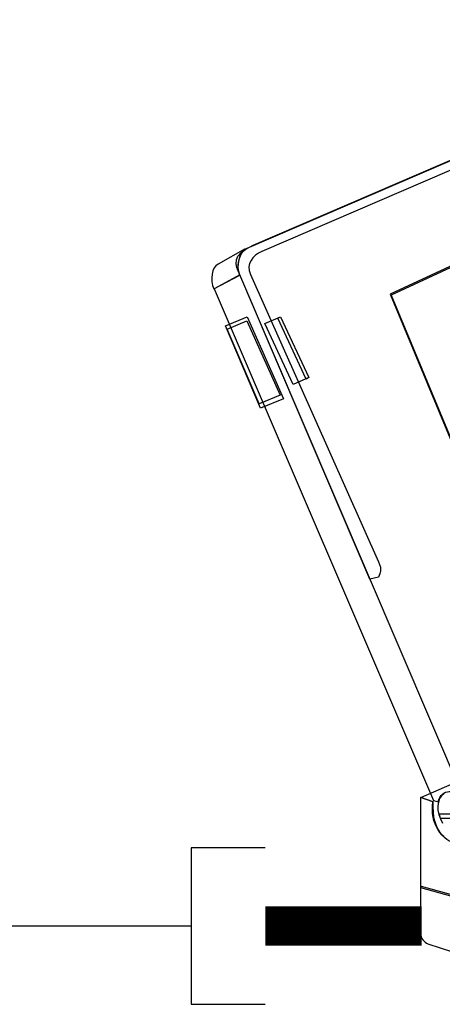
# Model space of a CAD drawing. Extents: x 0 to 414, y 0 to 285.
# Tile 5 of 22: x 150 to 161, y 133 to 158. Entities that reach past the tile are written whole.
import ezdxf

# ---------------------------------------------------------------- set-up
doc = ezdxf.new("R2010")
doc.units = 0
doc.header["$MEASUREMENT"] = 0
doc.layers.get('0').update_dxf_attribs({"linetype": 'CONTINUOUS'})

msp = doc.modelspace()

# ---------------------------------------------------------------- linework, layer by layer
for p, q in [((154.5162, 137), (154.5162, 133)), ((156.4076, 137), (154.5162, 137)), ((154.5162, 135), (96, 135)), ((154.5162, 133), (156.4076, 133))]:
    msp.add_line(p, q)
at = {"color": 3}
for points in [[(159.0868, 143.867), (155.7633, 151.6463), (155.7208, 151.7429), (155.686, 151.8356), (155.6667, 151.9284), (155.6705, 152.025), (155.7053, 152.1178), (155.7826, 152.2105), (155.9101, 152.3033), (156.0995, 152.3999), (169.4862, 158.1658)], [(161.4789, 138.2866), (155.7594, 151.6463), (155.7323, 151.7313), (155.7208, 151.8279), (155.7246, 151.9284), (155.7401, 152.0327), (155.771, 152.1294), (155.8174, 152.2182), (155.8753, 152.2839), (155.9449, 152.3303), (169.3123, 158.0807)], [(169.4051, 157.872), (156.3198, 152.2376), (156.2386, 152.195), (156.1613, 152.1448), (156.0956, 152.083), (156.0454, 152.0134), (156.0106, 151.9323), (155.9913, 151.8472), (155.999, 151.7545), (156.0299, 151.654), (159.307, 144.3075), (159.3534, 144.1761), (159.3611, 144.0795), (159.3418, 144.0022), (159.3032, 143.9211), (159.0868, 143.867), (159.0868, 143.867)], [(163.6199, 141.498), (171.9131, 146.0118), (168.01, 155.0471), (159.6007, 151.1478), (163.6199, 141.498), (163.6199, 141.498)], [(163.5503, 141.7144), (171.6388, 146.1161), (167.8322, 154.9273), (159.6317, 151.1246), (163.5503, 141.7144), (163.5503, 141.7144)], [(155.7594, 151.6386), (155.7362, 151.7236), (155.7208, 151.8163), (155.7208, 151.9091), (155.7323, 152.0018), (155.7555, 152.0907), (155.7903, 152.1757), (155.8406, 152.2492), (155.8985, 152.3071), (155.2029, 151.9207), (155.1488, 151.8782), (155.1063, 151.8202), (155.0715, 151.7429), (155.0522, 151.6617), (155.0406, 151.569), (155.0445, 151.4724), (155.0599, 151.3758), (155.0908, 151.283), (155.7594, 151.6386), (155.7594, 151.6386)], [(160.7099, 138.2093), (160.8297, 138.1745), (160.849, 138.2364), (160.876, 138.2866), (160.907, 138.333), (160.9417, 138.3677), (160.9804, 138.3948), (161.0229, 138.418), (161.0693, 138.4334), (161.1156, 138.4412), (161.1659, 138.4412), (161.2161, 138.4334), (161.2625, 138.4219), (161.3127, 138.4064), (161.3591, 138.3832), (161.4016, 138.3562), (161.4403, 138.3252), (161.4789, 138.2866), (155.7594, 151.6463), (155.0986, 151.2869), (160.7099, 138.2093), (160.7099, 138.2093)], [(155.3923, 150.3439), (155.9449, 150.5719), (156.8801, 148.4774), (156.2888, 148.2339), (155.3923, 150.3439), (155.3923, 150.3439)], [(156.397, 150.4019), (156.8028, 150.5719), (157.5216, 149.0184), (157.1197, 148.8406), (156.397, 150.4019), (156.397, 150.4019)], [(156.7333, 150.5333), (156.8028, 150.5719), (157.5216, 149.0184), (157.4559, 148.9759), (156.7333, 150.5333), (156.7333, 150.5333)], [(155.4386, 150.2589), (155.941, 150.4676), (156.7874, 148.5701), (156.2502, 148.3498), (155.4386, 150.2589), (155.4386, 150.2589)], [(161.3011, 137.0963), (161.2586, 137.1118), (161.2123, 137.1272), (161.162, 137.1504), (161.1079, 137.1813), (161.0577, 137.2161), (161.0036, 137.2586), (160.9533, 137.3089), (160.9031, 137.3668), (160.8606, 137.4325), (160.8181, 137.506), (160.7794, 137.591), (160.7485, 137.6876), (160.7253, 137.7919), (160.7099, 137.9079), (160.7021, 138.0393), (160.706, 138.1784), (160.3891, 138.2827), (161.1929, 138.6383), (161.5717, 137.2393), (161.3011, 137.0963), (161.3011, 137.0963)], [(160.9842, 137.2779), (160.9263, 137.3321), (160.876, 137.3939), (160.8297, 137.4634), (160.7872, 137.533), (160.7524, 137.6142), (160.7253, 137.6953), (160.7021, 137.7842), (160.6905, 137.877), (160.6828, 137.9736), (160.6867, 138.074), (160.6983, 138.1784), (160.3814, 138.2866), (160.3814, 134.8046), (160.3852, 134.766), (160.3968, 134.7235), (160.4162, 134.6848), (160.4432, 134.6501), (160.4703, 134.6153), (160.5012, 134.5844), (160.536, 134.565), (160.5669, 134.5496), (161.1968, 134.3448)], [(160.9804, 138.3832), (160.9147, 138.3291), (160.8683, 138.2595), (160.8374, 138.1707), (160.8219, 138.074), (160.8258, 137.9658), (160.849, 137.8538), (160.8876, 137.7417), (160.9456, 137.6296)], [(161.761, 137.8615), (160.8606, 137.8615), (160.8838, 137.7572), (161.7842, 137.7572), (161.761, 137.8615), (161.761, 137.8615)], [(160.393, 135.9988), (160.3968, 136.022), (165.5792, 134.5844), (165.5714, 134.538), (160.3891, 135.9756), (160.393, 135.9988), (160.393, 135.9988)]]:
    msp.add_lwpolyline(points, dxfattribs=at)
at = {"const_width": 1}
msp.add_lwpolyline([(156.4076, 135), (160.4076, 135)], dxfattribs=at)

doc.saveas('drawing.dxf')
